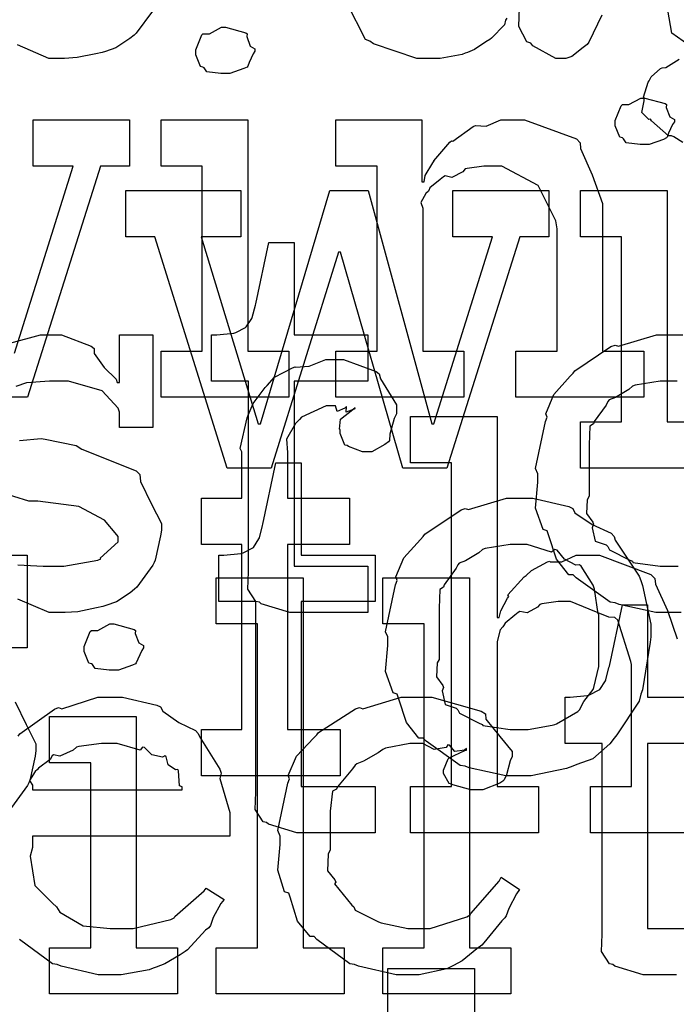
# Model space of a CAD drawing. Extents: x 0 to 8.5, y 0 to 11.
# Tile 174 of 256: x 3.995 to 4.192, y 5.364 to 5.66. Entities that reach past the tile are written whole.
import ezdxf

# ---------------------------------------------------------------- set-up
doc = ezdxf.new("R2010")
doc.units = 0
doc.layers.get('0').update_dxf_attribs({"linetype": 'CONTINUOUS'})

msp = doc.modelspace()

# ---------------------------------------------------------------- linework, layer by layer
at = {"color": 0}
for points in [[(4.14111, 5.66032), (4.14079, 5.65972), (4.14046, 5.65826), (4.1365, 5.65429), (4.13601, 5.65386), (4.13488, 5.65315), (4.13146, 5.65093), (4.12935, 5.65001), (4.12864, 5.64974), (4.12776, 5.64936), (4.1211, 5.64822), (4.11887, 5.64822), (4.11887, 5.64822), (4.11415, 5.64822), (4.10113, 5.65256), (4.09999, 5.65343), (4.09874, 5.65392), (4.09326, 5.66465)], [(4.16965, 5.66118), (4.16581, 5.65306), (4.16531, 5.65235), (4.16411, 5.65153), (4.16069, 5.64876), (4.1589, 5.64822), (4.15836, 5.64822), (4.15587, 5.64822), (4.14893, 5.65201), (4.14839, 5.65278), (4.14719, 5.65315), (4.14475, 5.65776), (4.14492, 5.66347)], [(4.03472, 5.66238), (4.02989, 5.65576), (4.02924, 5.65517), (4.02794, 5.65414), (4.02376, 5.65136), (4.02061, 5.65028), (4.01969, 5.64996), (4.01779, 5.64958), (4.01215, 5.64844), (4.00836, 5.64822), (4.00711, 5.64822), (4.00711, 5.64822), (4.00364, 5.64822), (3.99419, 5.65224)], [(4.19749, 5.65099), (4.19069, 5.65576), (4.18951, 5.66265)], [(4.19396, 5.62299), (4.19129, 5.62468), (4.1906, 5.625), (4.18972, 5.62494), (4.18463, 5.6295), (4.18431, 5.62999), (4.18381, 5.62989), (4.18169, 5.632), (4.18235, 5.63542), (4.18235, 5.6365), (4.18218, 5.63656), (4.1836, 5.64111), (4.18386, 5.6415), (4.18386, 5.6415), (4.18446, 5.64268), (4.18733, 5.64513), (4.18778, 5.6454), (4.18778, 5.6454), (4.18886, 5.64551), (4.19287, 5.648)], [(3.99333, 5.55968), (4.0109, 5.61589), (3.99897, 5.61589), (3.99897, 5.62978), (4.02783, 5.62978), (4.02783, 5.61589), (4.01915, 5.61589), (3.99724, 5.54644), (3.984, 5.54644)], [(3.99192, 5.56267), (4.00114, 5.56515), (4.00424, 5.56515), (4.00749, 5.56515), (4.01639, 5.56174), (4.01725, 5.56104), (4.01725, 5.55963), (4.02024, 5.55533), (4.02387, 5.55192), (4.02419, 5.55083), (4.02485, 5.55083), (4.02485, 5.56515), (4.03483, 5.56515), (4.03483, 5.53738), (4.02485, 5.53738), (4.02485, 5.54194), (4.02447, 5.54313), (4.01964, 5.54839), (4.00956, 5.55126), (4.00618, 5.55126), (4.00385, 5.55126), (3.99696, 5.55078), (3.99371, 5.54964)], [(4.19347, 5.48182), (4.18994, 5.48182), (4.18994, 5.48182), (4.18587, 5.48182), (4.17486, 5.48421), (4.17367, 5.48465), (4.17215, 5.48492), (4.16194, 5.49224), (4.16108, 5.49311), (4.15978, 5.49311), (4.15603, 5.49783), (4.15369, 5.5051), (4.15326, 5.50635), (4.15201, 5.50672), (4.14979, 5.51313), (4.15044, 5.52094), (4.15044, 5.52349), (4.14979, 5.52507), (4.15278, 5.53917), (4.15326, 5.54042), (4.15283, 5.5415), (4.15528, 5.54725), (4.16021, 5.55279), (4.16108, 5.55365), (4.16157, 5.55442), (4.17242, 5.56168), (4.17367, 5.56212), (4.17464, 5.56174), (4.18608, 5.56515), (4.18994, 5.56515), (4.19396, 5.56515)], [(4.19233, 5.55126), (4.18994, 5.55126), (4.18718, 5.55126), (4.17964, 5.55003), (4.17888, 5.54975), (4.17774, 5.54878), (4.17378, 5.54633), (4.17188, 5.54563), (4.1715, 5.54519), (4.17096, 5.54411), (4.16737, 5.53911), (4.16715, 5.53847), (4.16607, 5.53776), (4.16585, 5.53212), (4.16585, 5.53022), (4.16585, 5.51676), (4.16525, 5.51568), (4.16504, 5.5115), (4.16694, 5.50896), (4.16715, 5.50831), (4.16672, 5.50726), (4.16764, 5.50319), (4.17101, 5.50211), (4.1715, 5.50157), (4.17193, 5.50065), (4.17811, 5.4975), (4.17888, 5.49724), (4.17893, 5.49685), (4.18718, 5.49571), (4.18994, 5.49571), (4.18994, 5.49571), (4.1926, 5.49571)], [(4.20443, 5.41564), (4.16624, 5.41564), (4.16624, 5.42953), (4.1786, 5.42953), (4.1786, 5.46619), (4.17833, 5.46707), (4.17443, 5.47954), (4.17361, 5.48031), (4.17182, 5.48036), (4.1659, 5.48275), (4.16026, 5.48508), (4.15842, 5.48508), (4.15657, 5.48508), (4.15164, 5.48438), (4.15104, 5.48421), (4.15039, 5.48335), (4.14725, 5.48167), (4.14501, 5.4821), (4.14453, 5.48182), (4.14356, 5.48101), (4.14063, 5.47857), (4.14014, 5.47775), (4.13997, 5.47749), (4.13917, 5.47657), (4.13824, 5.47304), (4.13824, 5.47185), (4.13824, 5.42953), (4.15061, 5.42953), (4.15061, 5.41564), (4.11219, 5.41564), (4.11219, 5.42953), (4.11219, 5.42953), (4.12457, 5.42953), (4.12457, 5.52675), (4.11219, 5.52675), (4.11219, 5.54064), (4.13824, 5.54064), (4.13824, 5.48031), (4.13889, 5.48031), (4.13889, 5.48031), (4.13938, 5.48226), (4.14139, 5.48606), (4.14171, 5.4866), (4.14144, 5.48708), (4.14638, 5.49246), (4.14692, 5.49289), (4.14692, 5.49289), (4.1486, 5.49442), (4.15338, 5.49701), (4.15408, 5.49724), (4.15414, 5.49701), (4.15767, 5.49701), (4.16194, 5.49897), (4.16342, 5.49897), (4.16894, 5.49897), (4.1844, 5.49322), (4.18554, 5.49203), (4.18582, 5.49029), (4.18935, 5.48242), (4.19228, 5.47385)], [(3.99485, 5.53342), (4.00136, 5.53407), (4.0025, 5.5339), (4.01183, 5.53196), (4.01351, 5.53082), (4.02983, 5.52431), (4.03093, 5.52328), (4.03114, 5.52115), (4.0345, 5.51438), (4.03743, 5.50851), (4.03743, 5.50657), (4.03717, 5.50483), (4.0356, 5.49756), (4.03526, 5.49681), (4.03489, 5.49599), (4.03006, 5.48936), (4.0294, 5.48876), (4.0281, 5.48774), (4.02393, 5.48497), (4.02078, 5.48389), (4.01986, 5.48356), (4.01796, 5.48318), (4.01232, 5.48204), (4.00851, 5.48182), (4.00726, 5.48182), (4.00726, 5.48182), (4.00379, 5.48182), (3.99436, 5.48583)], [(3.99431, 5.4961), (4.0019, 5.49571), (4.00444, 5.49571), (4.00814, 5.49571), (4.01833, 5.49756), (4.01921, 5.49789), (4.01904, 5.4981), (4.02442, 5.50299), (4.02442, 5.50461), (4.02408, 5.5051), (4.0204, 5.50956), (4.01264, 5.51361), (4.01031, 5.51394), (4.00032, 5.51525), (3.99761, 5.51525), (3.9885, 5.51807)], [(3.98719, 5.49897), (3.99718, 5.49897), (3.99718, 5.47119), (3.98719, 5.47119)], [(4.19206, 5.37299), (4.19103, 5.37299), (4.18956, 5.37299), (4.18625, 5.37299), (4.18517, 5.37299), (4.18517, 5.37299), (4.18213, 5.37299), (4.17356, 5.37554), (4.17301, 5.37603), (4.17199, 5.37631), (4.1696, 5.37999), (4.16976, 5.38519), (4.16976, 5.38688), (4.16976, 5.44243), (4.15869, 5.44243), (4.15869, 5.45632), (4.16021, 5.45632), (4.16021, 5.45632), (4.16531, 5.45687), (4.16564, 5.45697), (4.16596, 5.45703), (4.16889, 5.45856), (4.16911, 5.45871), (4.16911, 5.45871), (4.17074, 5.46126), (4.17085, 5.46153), (4.17085, 5.46153), (4.17182, 5.46528), (4.17193, 5.46565), (4.17583, 5.4841), (4.18343, 5.4841), (4.18343, 5.45632), (4.20557, 5.45632)], [(3.99442, 5.44461), (3.9949, 5.44536), (4.00537, 5.45281), (4.00657, 5.45329), (4.00754, 5.4529), (4.01833, 5.45632), (4.02197, 5.45632), (4.02576, 5.45632), (4.03603, 5.454), (4.03717, 5.4535), (4.03782, 5.45215), (4.04264, 5.44874), (4.04769, 5.44635), (4.04844, 5.44547), (4.04893, 5.44439), (4.05496, 5.43474), (4.05539, 5.43354), (4.05501, 5.43197), (4.058, 5.42176), (4.058, 5.41835), (4.058, 5.41465), (3.99875, 5.41465), (3.99875, 5.41118), (3.99804, 5.40858), (3.9994, 5.39979), (4.00472, 5.39447), (4.00592, 5.39339), (4.00694, 5.39176), (4.01394, 5.38769), (4.02208, 5.38688), (4.02479, 5.38688), (4.02892, 5.38688), (4.04025, 5.3896), (4.04129, 5.39014), (4.0415, 5.39046), (4.05024, 5.39817), (4.05083, 5.39903), (4.05626, 5.39556), (4.05528, 5.39437), (4.053, 5.39019), (4.05214, 5.38775), (4.05171, 5.3871), (4.05072, 5.38639), (4.04525, 5.38049), (4.04454, 5.37993), (4.04303, 5.37901), (4.03847, 5.37631), (4.03586, 5.37528), (4.035, 5.37494), (4.03381, 5.37446), (4.02539, 5.37299), (4.02262, 5.37299), (4.02262, 5.37299), (4.0185, 5.37299), (4.00732, 5.37554), (4.00613, 5.37603), (4.00472, 5.37631), (3.99479, 5.38363)], [(3.99349, 5.45497), (3.99685, 5.44819), (3.99978, 5.44233), (3.99978, 5.44038), (3.99951, 5.43864), (3.99794, 5.43137), (3.99761, 5.43061), (3.99724, 5.42979), (3.9924, 5.42318)], [(4.20557, 5.44243), (4.18343, 5.44243), (4.18343, 5.38688), (4.20557, 5.38688)], [(4.10542, 5.361), (4.10542, 5.37489), (4.13146, 5.37489), (4.13146, 5.26378)]]:
    msp.add_lwpolyline(points, dxfattribs=at)
for points in [[(4.05664, 5.64367), (4.05524, 5.64367), (4.05106, 5.64415), (4.05024, 5.64535), (4.04992, 5.64561), (4.04915, 5.64578), (4.04775, 5.64925), (4.04775, 5.65039), (4.04775, 5.65082), (4.04775, 5.65082), (4.04953, 5.65528), (4.04992, 5.6556), (4.04992, 5.6556), (4.05186, 5.6556), (4.05544, 5.65756), (4.05664, 5.65756), (4.05664, 5.65756), (4.06278, 5.65593), (4.06315, 5.6556), (4.06304, 5.65474), (4.06413, 5.65192), (4.06554, 5.6511), (4.06554, 5.65082), (4.06554, 5.65039), (4.065, 5.64963), (4.06381, 5.64697), (4.06337, 5.64583), (4.06315, 5.64561), (4.06222, 5.64513), (4.058, 5.64367), (4.05664, 5.64367)], [(4.18257, 5.6224), (4.18115, 5.6224), (4.17697, 5.62289), (4.17617, 5.62408), (4.17583, 5.62435), (4.17507, 5.62451), (4.17367, 5.62799), (4.17367, 5.62913), (4.17367, 5.62956), (4.17367, 5.62956), (4.17546, 5.634), (4.17583, 5.63433), (4.17583, 5.63433), (4.17779, 5.63433), (4.18137, 5.63629), (4.18257, 5.63629), (4.18257, 5.63629), (4.18869, 5.63465), (4.18907, 5.63433), (4.18896, 5.63346), (4.19006, 5.63064), (4.19146, 5.62983), (4.19146, 5.62956), (4.19146, 5.62913), (4.19092, 5.62836), (4.18972, 5.62571), (4.18929, 5.62457), (4.18907, 5.62435), (4.18815, 5.62386), (4.18392, 5.6224), (4.18257, 5.6224)], [(4.03733, 5.56033), (4.04969, 5.56033), (4.04969, 5.61589), (4.03733, 5.61589), (4.03733, 5.62978), (4.06337, 5.62978), (4.06337, 5.56033), (4.07574, 5.56033), (4.07574, 5.54644), (4.03733, 5.54644), (4.03733, 5.56033)], [(4.08985, 5.56033), (4.10221, 5.56033), (4.10221, 5.61589), (4.08985, 5.61589), (4.08985, 5.62978), (4.11567, 5.62978), (4.11567, 5.61111), (4.11632, 5.61111), (4.11632, 5.61111), (4.1166, 5.61307), (4.11897, 5.61686), (4.11936, 5.6174), (4.11925, 5.61746), (4.12403, 5.62304), (4.12457, 5.62349), (4.12494, 5.62332), (4.13103, 5.62776), (4.13172, 5.62804), (4.13172, 5.62804), (4.13499, 5.62782), (4.13938, 5.62978), (4.14085, 5.62978), (4.14643, 5.62978), (4.16206, 5.62403), (4.16319, 5.62283), (4.16331, 5.6211), (4.16672, 5.61322), (4.16992, 5.60465), (4.16992, 5.60178), (4.16992, 5.56033), (4.18229, 5.56033), (4.18229, 5.54644), (4.14388, 5.54644), (4.14388, 5.56033), (4.15625, 5.56033), (4.15625, 5.597), (4.15582, 5.59944), (4.15056, 5.61008), (4.13965, 5.61589), (4.13607, 5.61589), (4.13422, 5.61589), (4.12929, 5.61518), (4.12869, 5.61501), (4.12793, 5.61415), (4.12462, 5.61247), (4.12261, 5.6129), (4.12218, 5.61263), (4.1211, 5.61187), (4.118, 5.60938), (4.11774, 5.60856), (4.11762, 5.60829), (4.11686, 5.60764), (4.11529, 5.60493), (4.11589, 5.60325), (4.11589, 5.60265), (4.11589, 5.56033), (4.12825, 5.56033), (4.12825, 5.54644), (4.08985, 5.54644), (4.08985, 5.56033)], [(4.03549, 5.59462), (4.02681, 5.59462), (4.02681, 5.60851), (4.06131, 5.60851), (4.06131, 5.59462), (4.04937, 5.59462), (4.06651, 5.53842), (4.06717, 5.53842), (4.088, 5.60851), (4.0995, 5.60851), (4.1186, 5.53842), (4.11925, 5.53842), (4.13683, 5.59462), (4.12489, 5.59462), (4.12489, 5.60851), (4.15375, 5.60851), (4.15375, 5.59462), (4.14507, 5.59462), (4.12315, 5.52518), (4.10992, 5.52518), (4.09125, 5.59006), (4.0906, 5.59006), (4.07042, 5.52518), (4.05718, 5.52518), (4.03549, 5.59462)], [(4.16325, 5.53907), (4.17562, 5.53907), (4.17562, 5.59462), (4.16325, 5.59462), (4.16325, 5.60851), (4.18929, 5.60851), (4.18929, 5.53907), (4.20167, 5.53907), (4.20167, 5.52518), (4.16325, 5.52518), (4.16325, 5.53907)], [(4.079, 5.48182), (4.07596, 5.48182), (4.06739, 5.48438), (4.06685, 5.48486), (4.06581, 5.48514), (4.06342, 5.48882), (4.06358, 5.49403), (4.06358, 5.49571), (4.06358, 5.55126), (4.05251, 5.55126), (4.05251, 5.56515), (4.05404, 5.56515), (4.05404, 5.56515), (4.05914, 5.56569), (4.05946, 5.56581), (4.05979, 5.56586), (4.06272, 5.56739), (4.06293, 5.56754), (4.06293, 5.56754), (4.06456, 5.5701), (4.06467, 5.57036), (4.06467, 5.57036), (4.06565, 5.57411), (4.06575, 5.57449), (4.06967, 5.59293), (4.07726, 5.59293), (4.07726, 5.56515), (4.09939, 5.56515), (4.09939, 5.55126), (4.07726, 5.55126), (4.07726, 5.49571), (4.09939, 5.49571), (4.09939, 5.48182), (4.09842, 5.48182), (4.09619, 5.48182), (4.09549, 5.48182), (4.09424, 5.48182), (4.09142, 5.48182), (4.0905, 5.48182), (4.08908, 5.48182), (4.08589, 5.48182), (4.08485, 5.48182), (4.08339, 5.48182), (4.08008, 5.48182), (4.079, 5.48182)], [(4.04943, 5.44667), (4.06158, 5.44667), (4.06158, 5.50222), (4.04943, 5.50222), (4.04943, 5.51611), (4.06158, 5.51611), (4.06158, 5.53), (4.06108, 5.53103), (4.06321, 5.54025), (4.06353, 5.54107), (4.06353, 5.54107), (4.065, 5.54454), (4.06858, 5.54937), (4.06917, 5.54997), (4.06917, 5.54997), (4.0714, 5.55246), (4.07682, 5.55528), (4.07764, 5.55561), (4.07769, 5.55544), (4.08182, 5.55578), (4.08681, 5.55778), (4.08849, 5.55778), (4.09207, 5.55778), (4.10194, 5.55419), (4.10281, 5.55344), (4.10319, 5.55197), (4.10801, 5.54417), (4.10801, 5.5415), (4.10732, 5.5401), (4.10607, 5.53538), (4.1059, 5.53347), (4.10563, 5.53304), (4.10454, 5.53228), (4.10064, 5.53), (4.09933, 5.53), (4.09782, 5.53), (4.09364, 5.53163), (4.09326, 5.53196), (4.09256, 5.53207), (4.0911, 5.5356), (4.0911, 5.53674), (4.09088, 5.53683), (4.09125, 5.53988), (4.09489, 5.54281), (4.09565, 5.54303), (4.09565, 5.54324), (4.09506, 5.54281), (4.09289, 5.54194), (4.09304, 5.54368), (4.09304, 5.54368), (4.0925, 5.54313), (4.09017, 5.54215), (4.08968, 5.54389), (4.08957, 5.54389), (4.08692, 5.54389), (4.07954, 5.54047), (4.07894, 5.53976), (4.07769, 5.53851), (4.07497, 5.53381), (4.07525, 5.52983), (4.07525, 5.52849), (4.07525, 5.51611), (4.09392, 5.51611), (4.09392, 5.50222), (4.07525, 5.50222), (4.07525, 5.44667), (4.0911, 5.44667), (4.0911, 5.43278), (4.04943, 5.43278), (4.04943, 5.44667)], [(4.08117, 5.41564), (4.07813, 5.41564), (4.06956, 5.41818), (4.06901, 5.41868), (4.06799, 5.41894), (4.0656, 5.42264), (4.06575, 5.42785), (4.06575, 5.42953), (4.06575, 5.48508), (4.05469, 5.48508), (4.05469, 5.49897), (4.05621, 5.49897), (4.05621, 5.49897), (4.06131, 5.49951), (4.06164, 5.49962), (4.06196, 5.49968), (4.06489, 5.50119), (4.06511, 5.50136), (4.06511, 5.50136), (4.06674, 5.5039), (4.06685, 5.50418), (4.06685, 5.50418), (4.06782, 5.50792), (4.06793, 5.50831), (4.07183, 5.52675), (4.07943, 5.52675), (4.07943, 5.49897), (4.10157, 5.49897), (4.10157, 5.48508), (4.07943, 5.48508), (4.07943, 5.42953), (4.10157, 5.42953), (4.10157, 5.41564), (4.10058, 5.41564), (4.09836, 5.41564), (4.09765, 5.41564), (4.0964, 5.41564), (4.09358, 5.41564), (4.09267, 5.41564), (4.09125, 5.41564), (4.08806, 5.41564), (4.08703, 5.41564), (4.08556, 5.41564), (4.08225, 5.41564), (4.08117, 5.41564)], [(4.14492, 5.43278), (4.14085, 5.43278), (4.12983, 5.43517), (4.12864, 5.4356), (4.12711, 5.43587), (4.11692, 5.44319), (4.11604, 5.44407), (4.11475, 5.44407), (4.111, 5.44879), (4.10867, 5.45606), (4.10824, 5.45731), (4.10699, 5.45768), (4.10476, 5.46408), (4.10542, 5.4719), (4.10542, 5.47444), (4.10476, 5.47601), (4.10775, 5.49013), (4.10824, 5.49138), (4.10781, 5.49246), (4.11025, 5.49821), (4.11518, 5.50375), (4.11604, 5.50461), (4.11654, 5.50537), (4.12739, 5.51264), (4.12864, 5.51307), (4.12961, 5.51269), (4.14106, 5.51611), (4.14492, 5.51611), (4.14893, 5.51611), (4.15972, 5.51361), (4.16097, 5.51307), (4.16157, 5.51172), (4.16678, 5.50819), (4.17247, 5.50558), (4.17333, 5.50461), (4.17367, 5.50353), (4.18088, 5.49268), (4.18137, 5.49138), (4.18186, 5.48986), (4.1844, 5.47831), (4.1844, 5.47444), (4.18414, 5.47288), (4.18186, 5.45861), (4.18137, 5.45731), (4.18088, 5.45518), (4.17421, 5.44504), (4.17333, 5.44407), (4.17204, 5.44233), (4.16694, 5.43782), (4.16217, 5.43614), (4.16097, 5.4356), (4.15907, 5.4349), (4.14844, 5.43278), (4.14492, 5.43278)], [(4.14492, 5.44667), (4.14757, 5.44667), (4.15479, 5.44797), (4.15554, 5.44819), (4.15608, 5.44835), (4.16243, 5.4521), (4.16292, 5.45253), (4.16292, 5.45253), (4.16428, 5.45503), (4.16704, 5.45865), (4.16726, 5.45925), (4.16726, 5.45925), (4.16878, 5.4656), (4.16878, 5.46772), (4.16878, 5.48118), (4.16862, 5.48139), (4.16749, 5.48882), (4.16726, 5.48942), (4.16704, 5.49001), (4.16342, 5.49571), (4.16292, 5.49615), (4.16183, 5.49604), (4.15842, 5.49783), (4.15631, 5.50049), (4.15554, 5.50071), (4.15457, 5.49994), (4.14729, 5.50222), (4.14492, 5.50222), (4.14214, 5.50222), (4.1346, 5.50097), (4.13385, 5.50071), (4.13271, 5.49972), (4.12875, 5.49729), (4.12685, 5.49658), (4.12646, 5.49615), (4.12592, 5.49507), (4.12235, 5.49007), (4.12213, 5.48942), (4.12104, 5.48872), (4.12082, 5.48307), (4.12082, 5.48118), (4.12082, 5.46772), (4.12022, 5.46664), (4.12001, 5.46246), (4.1219, 5.4599), (4.12213, 5.45925), (4.12169, 5.45822), (4.12261, 5.45415), (4.12597, 5.45307), (4.12646, 5.45253), (4.1269, 5.45161), (4.13308, 5.44846), (4.13385, 5.44819), (4.1339, 5.44781), (4.14214, 5.44667), (4.14492, 5.44667)], [(4.05393, 5.38113), (4.06629, 5.38113), (4.06629, 5.47835), (4.05393, 5.47835), (4.05393, 5.49224), (4.07997, 5.49224), (4.07997, 5.38113), (4.09233, 5.38113), (4.09233, 5.36724), (4.05393, 5.36724), (4.05393, 5.38113)], [(4.10394, 5.38113), (4.11632, 5.38113), (4.11632, 5.47835), (4.10394, 5.47835), (4.10394, 5.49224), (4.12999, 5.49224), (4.12999, 5.38113), (4.14236, 5.38113), (4.14236, 5.36724), (4.10394, 5.36724), (4.10394, 5.38113)], [(4.02317, 5.46446), (4.02175, 5.46446), (4.01758, 5.46496), (4.01676, 5.46615), (4.01644, 5.46642), (4.01568, 5.46658), (4.01426, 5.47006), (4.01426, 5.47119), (4.01426, 5.47163), (4.01426, 5.47163), (4.01606, 5.47607), (4.01644, 5.4764), (4.01644, 5.4764), (4.01839, 5.4764), (4.02197, 5.47835), (4.02317, 5.47835), (4.02317, 5.47835), (4.02929, 5.47672), (4.02968, 5.4764), (4.02957, 5.47553), (4.03065, 5.47271), (4.03207, 5.4719), (4.03207, 5.47163), (4.03207, 5.47119), (4.03153, 5.47043), (4.03033, 5.46778), (4.02989, 5.46664), (4.02968, 5.46642), (4.02875, 5.46593), (4.02453, 5.46446), (4.02317, 5.46446)], [(4.11214, 5.37299), (4.10796, 5.37299), (4.09663, 5.37554), (4.09543, 5.37603), (4.09403, 5.37631), (4.0841, 5.38363), (4.08328, 5.3845), (4.08208, 5.38444), (4.07835, 5.38906), (4.07611, 5.39626), (4.07568, 5.39751), (4.07443, 5.39789), (4.07243, 5.4044), (4.07308, 5.41211), (4.07308, 5.41465), (4.07243, 5.41629), (4.07542, 5.43056), (4.0759, 5.43181), (4.07547, 5.43283), (4.07801, 5.43864), (4.08322, 5.44417), (4.08415, 5.44504), (4.08464, 5.44575), (4.09571, 5.45285), (4.09694, 5.45329), (4.09787, 5.4529), (4.10938, 5.45632), (4.11322, 5.45632), (4.1186, 5.45632), (4.1334, 5.45221), (4.13471, 5.45133), (4.13488, 5.44976), (4.139, 5.44456), (4.14274, 5.44006), (4.14274, 5.43853), (4.14219, 5.43722), (4.141, 5.43306), (4.14031, 5.43153), (4.13992, 5.43115), (4.139, 5.4305), (4.13396, 5.42854), (4.13232, 5.42854), (4.13037, 5.42854), (4.12494, 5.43001), (4.12451, 5.43028), (4.12381, 5.43044), (4.12213, 5.43343), (4.12213, 5.4344), (4.12213, 5.4344), (4.12354, 5.43788), (4.12386, 5.4381), (4.12386, 5.4381), (4.12853, 5.44038), (4.12907, 5.44049), (4.12907, 5.44092), (4.12847, 5.44043), (4.12554, 5.44), (4.12397, 5.44194), (4.12343, 5.442), (4.12289, 5.44129), (4.11931, 5.44065), (4.11589, 5.44243), (4.11475, 5.44243), (4.11203, 5.44243), (4.10471, 5.44103), (4.10389, 5.44069), (4.10254, 5.43967), (4.0981, 5.43712), (4.09614, 5.43636), (4.09565, 5.43593), (4.09483, 5.43485), (4.09033, 5.42947), (4.09, 5.42876), (4.08876, 5.42811), (4.08806, 5.4221), (4.08806, 5.42008), (4.08806, 5.41054), (4.08746, 5.40918), (4.08735, 5.40419), (4.08946, 5.40153), (4.08979, 5.40076), (4.08936, 5.40028), (4.09462, 5.39393), (4.09521, 5.39339), (4.0956, 5.39236), (4.10265, 5.38894), (4.10346, 5.38861), (4.10346, 5.38857), (4.11143, 5.38688), (4.1141, 5.38688), (4.11811, 5.38688), (4.12918, 5.39035), (4.13015, 5.391), (4.13037, 5.39139), (4.13889, 5.40115), (4.13949, 5.40229), (4.14492, 5.3986), (4.14404, 5.39725), (4.14176, 5.39285), (4.14094, 5.39074), (4.14057, 5.39014), (4.1396, 5.38921), (4.13428, 5.3826), (4.13363, 5.38189), (4.13217, 5.38075), (4.12771, 5.37722), (4.12517, 5.37582), (4.12429, 5.37538), (4.1231, 5.37478), (4.11486, 5.37299), (4.11214, 5.37299)], [(4.00385, 5.38113), (4.01622, 5.38113), (4.01622, 5.43668), (4.00385, 5.43668), (4.00385, 5.45057), (4.02989, 5.45057), (4.02989, 5.38113), (4.04226, 5.38113), (4.04226, 5.36724), (4.00385, 5.36724), (4.00385, 5.38113)], [(3.99875, 5.42854), (4.04368, 5.42854), (4.04368, 5.42942), (4.04292, 5.42969), (4.04258, 5.43425), (4.04237, 5.43463), (4.04167, 5.43457), (4.0395, 5.43608), (4.0389, 5.43847), (4.03847, 5.43875), (4.03776, 5.43837), (4.03461, 5.43901), (4.03239, 5.44125), (4.03174, 5.44135), (4.03103, 5.44049), (4.02419, 5.44243), (4.02197, 5.44243), (4.01947, 5.44243), (4.01269, 5.44157), (4.01199, 5.44135), (4.0109, 5.44049), (4.00694, 5.43869), (4.00504, 5.43901), (4.00461, 5.43875), (4.00407, 5.43761), (4.00049, 5.43506), (4.00028, 5.43463), (3.99951, 5.43403), (3.99783, 5.43137), (3.99875, 5.4299), (3.99875, 5.42942), (3.99875, 5.42854)]]:
    msp.add_lwpolyline(points, close=True, dxfattribs=at)

doc.saveas('drawing.dxf')
